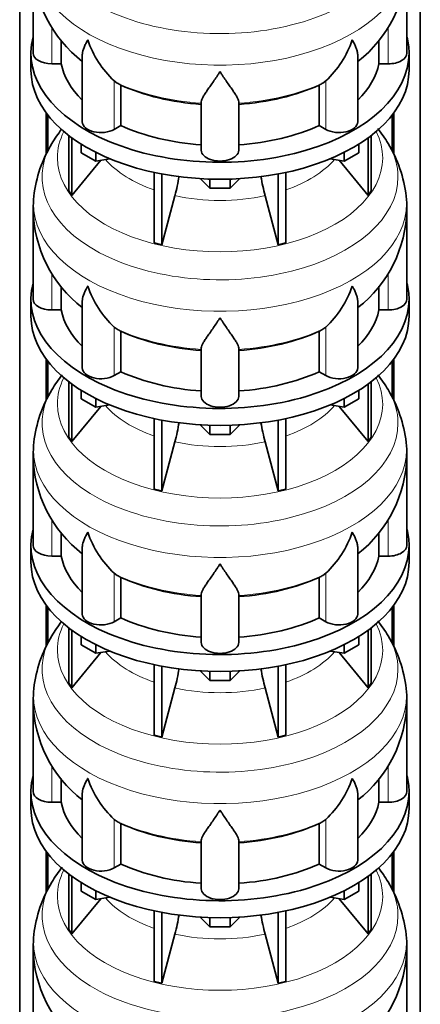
# Model space of a CAD drawing. Header units: millimetres. Extents: x 166 to 773, y -2765 to 2013.
# Tile 6 of 22: x 579 to 772, y -2277 to -1804. Entities that reach past the tile are written whole.
import ezdxf

# ---------------------------------------------------------------- set-up
doc = ezdxf.new("R2010")
doc.units = ezdxf.units.MM
doc.layers.add('LOW_134-13', color=7, linetype='Continuous')
doc.layers.add('VSI134_DIFFUSORE', color=7, linetype='Continuous')

# ---------------------------------------------------------------- blocks, each defined once
blk = doc.blocks.new('SE4')
at = {"layer": 'LOW_134-13', "color": 7, "linetype": 'Continuous', "lineweight": 35}
for p, q in [((579.14, -2497.85), (579.14, -946.16)), ((771.99, -2497.85), (771.99, -946.16)), ((591.89, -1848.43), (591.89, -1868.15)), ((592.64, -1849.42), (592.64, -1866.74)), ((758.49, -1849.42), (758.49, -1866.79)), ((759.24, -1848.43), (759.24, -1868.19)), ((591.89, -1966.82), (591.89, -1986.54)), ((592.64, -1967.81), (592.64, -1985.13)), ((758.49, -1967.81), (758.49, -1985.18)), ((759.24, -1966.82), (759.24, -1986.58)), ((591.89, -2085.21), (591.89, -2104.93)), ((592.64, -2086.2), (592.64, -2103.52)), ((758.49, -2086.2), (758.49, -2103.57)), ((759.24, -2085.21), (759.24, -2104.97)), ((591.89, -2203.6), (591.89, -2223.32)), ((592.64, -2204.59), (592.64, -2221.92)), ((758.49, -2204.59), (758.49, -2221.96)), ((759.24, -2203.6), (759.24, -2223.37))]:
    blk.add_line(p, q, dxfattribs=at)
at = {"layer": 'VSI134_DIFFUSORE', "color": 7, "linetype": 'Continuous', "lineweight": 35}
for p, q in [((585.57, -1776.56), (585.57, -1819.61)), ((765.57, -1819.61), (765.57, -1776.56)), ((599.09, -1824.81), (599.09, -1813.44)), ((752.04, -1813.36), (752.04, -1824.81)), ((584.57, -1819.61), (584.57, -1827.78)), ((609.29, -1820.52), (609.29, -1852.68)), ((741.84, -1852.68), (741.84, -1820.54)), ((766.57, -1827.78), (766.57, -1819.61)), ((594.57, -1824.81), (599.09, -1824.81)), ((752.04, -1824.81), (756.57, -1824.81)), ((626.08, -1834.06), (624.65, -1833.01)), ((627.86, -1854.51), (627.86, -1835.03)), ((723.28, -1835.03), (723.28, -1854.51)), ((726.48, -1833.01), (725.06, -1834.06)), ((666.57, -1866.38), (666.57, -1843.03)), ((684.57, -1866.38), (684.57, -1843.03)), ((624.65, -1856.36), (627.86, -1854.51)), ((723.28, -1854.51), (726.48, -1856.36)), ((602.74, -1859.28), (602.74, -1885.96)), ((604.27, -1860.43), (604.27, -1888.09)), ((746.86, -1860.43), (746.86, -1888.09)), ((748.39, -1859.28), (748.39, -1885.96)), ((608.81, -1867.54), (608.81, -1863.48)), ((742.32, -1867.54), (742.32, -1863.48)), ((615.75, -1871.55), (608.81, -1867.54)), ((615.75, -1871.55), (615.75, -1867.37)), ((622.57, -1870.49), (615.75, -1871.55)), ((735.38, -1871.55), (728.56, -1870.49)), ((735.38, -1871.55), (735.38, -1867.37)), ((742.32, -1867.54), (735.38, -1871.55)), ((604.27, -1888.09), (618.13, -1871.18)), ((733, -1871.18), (746.86, -1888.09)), ((643.87, -1877.03), (643.87, -1910.96)), ((647.56, -1877.77), (647.56, -1911.84)), ((670.66, -1884.68), (666.01, -1880.03)), ((685.12, -1880.03), (680.47, -1884.68)), ((703.57, -1877.77), (703.57, -1911.84)), ((707.26, -1877.03), (707.26, -1910.96)), ((670.66, -1884.68), (670.66, -1880.24)), ((680.47, -1884.68), (670.66, -1884.68)), ((680.47, -1884.68), (680.47, -1880.24)), ((602.74, -1885.96), (604.27, -1888.09)), ((647.56, -1911.84), (653.84, -1888.22)), ((697.29, -1888.22), (703.57, -1911.84)), ((746.86, -1888.09), (748.39, -1885.96)), ((585.57, -1894.95), (585.57, -1938.01)), ((765.57, -1938.01), (765.57, -1894.95)), ((643.87, -1910.96), (647.56, -1911.84)), ((703.57, -1911.84), (707.26, -1910.96)), ((599.09, -1943.2), (599.09, -1931.83)), ((752.04, -1931.76), (752.04, -1943.2)), ((584.57, -1938.01), (584.57, -1946.17)), ((609.29, -1938.91), (609.29, -1971.07)), ((741.84, -1971.07), (741.84, -1938.93)), ((766.57, -1946.17), (766.57, -1938.01)), ((594.57, -1943.2), (599.09, -1943.2)), ((752.04, -1943.2), (756.57, -1943.2)), ((626.08, -1952.45), (624.65, -1951.4)), ((627.86, -1972.9), (627.86, -1953.42)), ((723.28, -1953.42), (723.28, -1972.9)), ((726.48, -1951.4), (725.06, -1952.45)), ((666.57, -1984.77), (666.57, -1961.42)), ((684.57, -1984.77), (684.57, -1961.42)), ((624.65, -1974.75), (627.86, -1972.9)), ((723.28, -1972.9), (726.48, -1974.75)), ((602.74, -1977.67), (602.74, -2004.35)), ((604.27, -1978.82), (604.27, -2006.48)), ((746.86, -1978.82), (746.86, -2006.48)), ((748.39, -1977.67), (748.39, -2004.35)), ((608.81, -1985.93), (608.81, -1981.88)), ((742.32, -1985.93), (742.32, -1981.88)), ((615.75, -1989.94), (608.81, -1985.93)), ((615.75, -1989.94), (615.75, -1985.76)), ((622.57, -1988.88), (615.75, -1989.94)), ((735.38, -1989.94), (728.56, -1988.88)), ((735.38, -1989.94), (735.38, -1985.76)), ((742.32, -1985.93), (735.38, -1989.94)), ((604.27, -2006.48), (618.13, -1989.57)), ((733, -1989.57), (746.86, -2006.48)), ((643.87, -1995.42), (643.87, -2029.35)), ((647.56, -1996.16), (647.56, -2030.23)), ((670.66, -2003.07), (666.01, -1998.42)), ((685.12, -1998.42), (680.47, -2003.07)), ((703.57, -1996.16), (703.57, -2030.23)), ((707.26, -1995.42), (707.26, -2029.35)), ((670.66, -2003.07), (670.66, -1998.63)), ((680.47, -2003.07), (670.66, -2003.07)), ((680.47, -2003.07), (680.47, -1998.63)), ((602.74, -2004.35), (604.27, -2006.48)), ((647.56, -2030.23), (653.84, -2006.61)), ((697.29, -2006.61), (703.57, -2030.23)), ((746.86, -2006.48), (748.39, -2004.35)), ((585.57, -2013.34), (585.57, -2056.4)), ((765.57, -2056.4), (765.57, -2013.34)), ((643.87, -2029.35), (647.56, -2030.23)), ((703.57, -2030.23), (707.26, -2029.35)), ((599.09, -2061.59), (599.09, -2050.22)), ((752.04, -2050.15), (752.04, -2061.59)), ((584.57, -2056.4), (584.57, -2064.56)), ((609.29, -2057.3), (609.29, -2089.47)), ((741.84, -2089.47), (741.84, -2057.33)), ((766.57, -2064.56), (766.57, -2056.4)), ((594.57, -2061.59), (599.09, -2061.59)), ((752.04, -2061.59), (756.57, -2061.59)), ((626.08, -2070.84), (624.65, -2069.79)), ((627.86, -2091.29), (627.86, -2071.81)), ((723.28, -2071.81), (723.28, -2091.29)), ((726.48, -2069.79), (725.06, -2070.84)), ((666.57, -2103.16), (666.57, -2079.82)), ((684.57, -2103.16), (684.57, -2079.82)), ((624.65, -2093.14), (627.86, -2091.29)), ((723.28, -2091.29), (726.48, -2093.14)), ((602.74, -2096.06), (602.74, -2122.74)), ((604.27, -2097.21), (604.27, -2124.88)), ((746.86, -2097.21), (746.86, -2124.88)), ((748.39, -2096.06), (748.39, -2122.74)), ((608.81, -2104.32), (608.81, -2100.27)), ((742.32, -2104.32), (742.32, -2100.27)), ((615.75, -2108.33), (608.81, -2104.32)), ((615.75, -2108.33), (615.75, -2104.16)), ((622.57, -2107.27), (615.75, -2108.33)), ((735.38, -2108.33), (728.56, -2107.27)), ((735.38, -2108.33), (735.38, -2104.16)), ((742.32, -2104.32), (735.38, -2108.33)), ((604.27, -2124.88), (618.13, -2107.96)), ((733, -2107.96), (746.86, -2124.88)), ((643.87, -2113.81), (643.87, -2147.74)), ((647.56, -2114.55), (647.56, -2148.62)), ((670.66, -2121.46), (666.01, -2116.81)), ((685.12, -2116.81), (680.47, -2121.46)), ((703.57, -2114.55), (703.57, -2148.62)), ((707.26, -2113.81), (707.26, -2147.74)), ((670.66, -2121.46), (670.66, -2117.03)), ((680.47, -2121.46), (670.66, -2121.46)), ((680.47, -2121.46), (680.47, -2117.03)), ((602.74, -2122.74), (604.27, -2124.88)), ((647.56, -2148.62), (653.84, -2125)), ((697.29, -2125), (703.57, -2148.62)), ((746.86, -2124.88), (748.39, -2122.74)), ((585.57, -2131.73), (585.57, -2174.79)), ((765.57, -2174.79), (765.57, -2131.73)), ((643.87, -2147.74), (647.56, -2148.62)), ((703.57, -2148.62), (707.26, -2147.74)), ((599.09, -2179.99), (599.09, -2168.62)), ((752.04, -2168.54), (752.04, -2179.99)), ((584.57, -2174.79), (584.57, -2182.95)), ((609.29, -2175.69), (609.29, -2207.86)), ((741.84, -2207.86), (741.84, -2175.72)), ((766.57, -2182.95), (766.57, -2174.79)), ((594.57, -2179.99), (599.09, -2179.99)), ((752.04, -2179.99), (756.57, -2179.99)), ((626.08, -2189.24), (624.65, -2188.19)), ((627.86, -2209.68), (627.86, -2190.21)), ((723.28, -2190.21), (723.28, -2209.68)), ((726.48, -2188.19), (725.06, -2189.24)), ((666.57, -2221.56), (666.57, -2198.21)), ((684.57, -2221.56), (684.57, -2198.21)), ((624.65, -2211.53), (627.86, -2209.68)), ((723.28, -2209.68), (726.48, -2211.53)), ((602.74, -2214.46), (602.74, -2241.13)), ((604.27, -2215.6), (604.27, -2243.27)), ((746.86, -2215.6), (746.86, -2243.27)), ((748.39, -2214.46), (748.39, -2241.13)), ((608.81, -2222.71), (608.81, -2218.66)), ((742.32, -2222.71), (742.32, -2218.66)), ((615.75, -2226.72), (608.81, -2222.71)), ((615.75, -2226.72), (615.75, -2222.55)), ((622.57, -2225.67), (615.75, -2226.72)), ((735.38, -2226.72), (728.56, -2225.67)), ((735.38, -2226.72), (735.38, -2222.55)), ((742.32, -2222.71), (735.38, -2226.72)), ((604.27, -2243.27), (618.13, -2226.35)), ((733, -2226.35), (746.86, -2243.27)), ((643.87, -2232.2), (643.87, -2266.13)), ((647.56, -2232.94), (647.56, -2267.01)), ((670.66, -2239.85), (666.01, -2235.2)), ((685.12, -2235.2), (680.47, -2239.85)), ((703.57, -2232.94), (703.57, -2267.01)), ((707.26, -2232.2), (707.26, -2266.13)), ((670.66, -2239.85), (670.66, -2235.42)), ((680.47, -2239.85), (670.66, -2239.85)), ((680.47, -2239.85), (680.47, -2235.42)), ((602.74, -2241.13), (604.27, -2243.27)), ((647.56, -2267.01), (653.84, -2243.4)), ((697.29, -2243.4), (703.57, -2267.01)), ((746.86, -2243.27), (748.39, -2241.13)), ((585.57, -2250.13), (585.57, -2293.18)), ((765.57, -2293.18), (765.57, -2250.13)), ((643.87, -2266.13), (647.56, -2267.01)), ((703.57, -2267.01), (707.26, -2266.13))]:
    blk.add_line(p, q, dxfattribs=at)
at = {"layer": 'VSI134_DIFFUSORE', "color": 4, "linetype": 'Continuous', "lineweight": 9}
for p, q in [((594.57, -1824.81), (594.57, -1807.06)), ((756.57, -1824.81), (756.57, -1807.05)), ((624.65, -1856.36), (624.65, -1833.01)), ((726.48, -1856.36), (726.48, -1833.01)), ((594.57, -1943.2), (594.57, -1925.46)), ((756.57, -1943.2), (756.57, -1925.44)), ((624.65, -1974.75), (624.65, -1951.4)), ((726.48, -1974.75), (726.48, -1951.4)), ((594.57, -2061.59), (594.57, -2043.85)), ((756.57, -2061.59), (756.57, -2043.83)), ((624.65, -2093.14), (624.65, -2069.79)), ((726.48, -2093.14), (726.48, -2069.79)), ((594.57, -2179.99), (594.57, -2162.24)), ((756.57, -2179.99), (756.57, -2162.22)), ((624.65, -2211.53), (624.65, -2188.19)), ((726.48, -2211.53), (726.48, -2188.19))]:
    blk.add_line(p, q, dxfattribs=at)
at = {"layer": 'VSI134_DIFFUSORE', "color": 7, "linetype": 'Continuous', "lineweight": 35}
for centre, radius, start, end in [((646.72, -1775.36), 61.14, 181.132, 232.1909), ((704.26, -1775.42), 61.23, 308.0067, 358.9307), ((657.15, -1798.05), 47.73, 198.6373, 227.0857), ((693.98, -1798.05), 47.73, 312.9143, 341.3628), ((633.99, -1821.67), 14.7, 237.4509, 245.3566), ((717.15, -1821.67), 14.7, 294.6434, 302.5491), ((654.54, -1898.85), 69.74, 142.3464, 149.2085), ((696.68, -1898.83), 69.66, 30.8438, 37.9749), ((647.61, -1895.39), 62.02, 148.6936, 173.583), ((702.92, -1895.52), 62.63, 6.4516, 31.1365), ((564, -1863.91), 93.08, 344.857, 350.7337), ((785.82, -1864.11), 91.75, 189.3585, 195.2315), ((864.92, -1907.13), 279.6, 176.1675, 177.5056), ((733.93, -1893.49), 31.58, 357.3423, 9.1126), ((646.72, -1893.75), 61.14, 181.132, 232.1909), ((704.26, -1893.82), 61.23, 308.0067, 358.9307), ((657.15, -1916.44), 47.73, 198.6373, 227.0857), ((693.98, -1916.44), 47.73, 312.9143, 341.3628), ((633.99, -1940.06), 14.7, 237.4509, 245.3566), ((717.15, -1940.06), 14.7, 294.6434, 302.5491), ((654.54, -2017.25), 69.74, 142.0466, 149.2085), ((696.68, -2017.23), 69.66, 30.8438, 37.9749), ((647.61, -2013.78), 62.02, 148.6936, 173.583), ((702.92, -2013.91), 62.63, 6.4516, 31.1365), ((564, -1982.3), 93.08, 344.857, 350.7337), ((785.82, -1982.51), 91.75, 189.3585, 195.2315), ((864.92, -2025.52), 279.6, 176.1675, 177.5056), ((733.93, -2011.89), 31.58, 357.3423, 9.1126), ((646.72, -2012.14), 61.14, 181.132, 232.1909), ((704.26, -2012.21), 61.23, 308.0067, 358.9307), ((657.15, -2034.84), 47.73, 198.6373, 227.0857), ((693.98, -2034.84), 47.73, 312.9143, 341.3628), ((633.99, -2058.45), 14.7, 237.4509, 245.3566), ((717.15, -2058.45), 14.7, 294.6434, 302.5491), ((654.54, -2135.64), 69.74, 142.3464, 149.2085), ((696.68, -2135.62), 69.66, 30.8438, 37.9749), ((647.61, -2132.17), 62.02, 148.6936, 173.583), ((702.92, -2132.3), 62.63, 6.4516, 31.1365), ((564, -2100.69), 93.08, 344.857, 350.7337), ((785.82, -2100.9), 91.75, 189.3585, 195.2315), ((864.92, -2143.91), 279.6, 176.1675, 177.5056), ((733.93, -2130.28), 31.58, 357.3423, 9.1126), ((646.72, -2130.54), 61.14, 181.132, 232.1909), ((704.26, -2130.6), 61.23, 308.0067, 358.9307), ((657.15, -2153.23), 47.73, 198.6373, 227.0857), ((693.98, -2153.23), 47.73, 312.9143, 341.3628), ((633.99, -2176.84), 14.7, 237.4509, 245.3566), ((717.15, -2176.84), 14.7, 294.6434, 302.5491), ((654.54, -2254.03), 69.74, 142.0466, 149.2085), ((696.68, -2254.01), 69.66, 30.8438, 37.7165), ((647.61, -2250.57), 62.02, 148.6936, 173.583), ((702.92, -2250.69), 62.63, 6.4516, 31.1365), ((564, -2219.08), 93.08, 344.857, 350.7337), ((785.82, -2219.29), 91.75, 189.3585, 195.2315), ((864.92, -2262.31), 279.6, 176.1675, 177.5056), ((733.93, -2248.67), 31.58, 357.3423, 9.1126), ((646.72, -2248.93), 61.14, 181.132, 232.1909), ((704.26, -2248.99), 61.23, 308.0067, 358.9307)]:
    blk.add_arc(centre, radius, start, end, dxfattribs=at)
at = {"layer": 'VSI134_DIFFUSORE', "color": 4, "linetype": 'Continuous', "lineweight": 9}
for centre, major_axis, start_param, end_param in [((675.57, -1760.84), (85.67, 0), 2.81186, 6.283185), ((675.57, -1773.6), (-89.83, 0), 0, 3.209019), ((675.57, -1798.14), (-79.5, 0), 0.898849, 1.457346), ((675.57, -1798.14), (79.5, 0), 4.82584, 5.384336), ((675.57, -1870.04), (-78.3, 0), 0, 3.425204), ((675.57, -1870.04), (-78.3, 0), 5.999574, 6.283185), ((675.57, -1879.23), (85.67, 0), 2.81186, 6.283185), ((675.57, -1879.23), (85.67, 0), 0, 0.330126), ((675.57, -1854.92), (-61.63, 0), 0.463231, 1.030574), ((675.57, -1854.92), (61.63, 0), 5.252612, 5.819954), ((675.57, -1891.99), (-89.83, 0), 0, 3.209019), ((675.57, -1891.99), (-89.83, 0), 6.2156, 6.283185), ((675.57, -1854.92), (-61.63, 0), 1.210556, 1.931037), ((675.57, -1916.53), (-79.5, 0), 0.898849, 1.457346), ((675.57, -1916.53), (79.5, 0), 4.82584, 5.384336), ((675.57, -1988.43), (-78.3, 0), 0, 3.425204), ((675.57, -1988.43), (-78.3, 0), 5.999574, 6.283185), ((675.57, -1997.62), (85.67, 0), 2.81186, 6.283185), ((675.57, -1997.62), (85.67, 0), 0, 0.330126), ((675.57, -1973.31), (-61.63, 0), 0.463231, 1.030574), ((675.57, -1973.31), (61.63, 0), 5.252612, 5.819954), ((675.57, -2010.38), (-89.83, 0), 6.2156, 6.283185), ((675.57, -2010.38), (-89.83, 0), 0, 3.209019), ((675.57, -1973.31), (-61.63, 0), 1.210556, 1.931037), ((675.57, -2034.92), (-79.5, 0), 0.898849, 1.457346), ((675.57, -2034.92), (79.5, 0), 4.82584, 5.384336), ((675.57, -2106.82), (-78.3, 0), 0, 3.425204), ((675.57, -2106.82), (-78.3, 0), 5.999574, 6.283185), ((675.57, -2116.02), (85.67, 0), 2.81186, 6.283185), ((675.57, -2116.02), (85.67, 0), 0, 0.330126), ((675.57, -2091.71), (-61.63, 0), 0.463231, 1.030574), ((675.57, -2091.71), (61.63, 0), 5.252612, 5.819954), ((675.57, -2128.77), (-89.83, 0), 6.2156, 6.283185), ((675.57, -2128.77), (-89.83, 0), 0, 3.209019), ((675.57, -2091.71), (-61.63, 0), 1.210556, 1.931037), ((675.57, -2153.32), (-79.5, 0), 0.898849, 1.457346), ((675.57, -2153.32), (79.5, 0), 4.82584, 5.384336), ((675.57, -2225.22), (-78.3, 0), 0, 3.425204), ((675.57, -2225.22), (-78.3, 0), 5.999574, 6.283185), ((675.57, -2234.41), (85.67, 0), 2.81186, 6.283185), ((675.57, -2234.41), (85.67, 0), 0, 0.330126), ((675.57, -2210.1), (-61.63, 0), 0.463231, 1.030574), ((675.57, -2210.1), (61.63, 0), 5.252612, 5.819954), ((675.57, -2247.16), (-89.83, 0), 6.2156, 6.283185), ((675.57, -2247.16), (-89.83, 0), 0, 3.209019), ((675.57, -2210.1), (-61.63, 0), 1.210556, 1.931037)]:
    blk.add_ellipse(centre, major_axis=major_axis, ratio=0.57735, start_param=start_param, end_param=end_param, dxfattribs=at)
at = {"layer": 'VSI134_DIFFUSORE', "color": 7, "linetype": 'Continuous', "lineweight": 35}
for centre, major_axis, start_param, end_param in [((675.57, -1819.61), (91, 0), 2.993207, 6.283185), ((675.57, -1819.61), (91, 0), 0, 0.148386), ((594.57, -1819.61), (9, 0), 3.141593, 4.712389), ((756.57, -1819.61), (-9, 0), 1.570796, 3.141593), ((675.57, -1827.78), (-91, 0), 0, 3.141593), ((675.57, -1819.61), (-77, 0), 0.117151, 0.534109), ((675.57, -1819.61), (77, 0), 5.749077, 6.166034), ((675.57, -1800.14), (-77, 0), 0.902549, 1.453645), ((675.57, -1800.14), (77, 0), 4.82954, 5.380636), ((618.29, -1852.68), (9, 0), 3.141593, 5.497787), ((675.57, -1819.61), (-77, 0), 0.902549, 1.453645), ((675.57, -1819.61), (77, 0), 4.82954, 5.380636), ((732.84, -1852.68), (-9, 0), 0.785398, 3.141593), ((675.57, -1866.38), (-9, 0), 0, 3.141593), ((675.57, -1938.01), (91, 0), 2.993207, 6.283185), ((675.57, -1938.01), (91, 0), 0, 0.148386), ((594.57, -1938.01), (9, 0), 3.141593, 4.712389), ((756.57, -1938.01), (-9, 0), 1.570796, 3.141593), ((675.57, -1946.17), (-91, 0), 0, 3.141593), ((675.57, -1938.01), (-77, 0), 0.117151, 0.534109), ((675.57, -1938.01), (77, 0), 5.749077, 6.166034), ((675.57, -1918.53), (-77, 0), 0.902549, 1.453645), ((675.57, -1918.53), (77, 0), 4.82954, 5.380636), ((618.29, -1971.07), (9, 0), 3.141593, 5.497787), ((675.57, -1938.01), (-77, 0), 0.902549, 1.453645), ((675.57, -1938.01), (77, 0), 4.82954, 5.380636), ((732.84, -1971.07), (-9, 0), 0.785398, 3.141593), ((675.57, -1984.77), (-9, 0), 0, 3.141593), ((675.57, -2056.4), (91, 0), 2.993207, 6.283185), ((675.57, -2056.4), (91, 0), 0, 0.148386), ((594.57, -2056.4), (9, 0), 3.141593, 4.712389), ((756.57, -2056.4), (-9, 0), 1.570796, 3.141593), ((675.57, -2064.56), (-91, 0), 0, 3.141593), ((675.57, -2056.4), (-77, 0), 0.117151, 0.534109), ((675.57, -2056.4), (77, 0), 5.749077, 6.166034), ((675.57, -2036.92), (-77, 0), 0.902549, 1.453645), ((675.57, -2036.92), (77, 0), 4.82954, 5.380636), ((618.29, -2089.47), (9, 0), 3.141593, 5.497787), ((675.57, -2056.4), (-77, 0), 0.902549, 1.453645), ((675.57, -2056.4), (77, 0), 4.82954, 5.380636), ((732.84, -2089.47), (-9, 0), 0.785398, 3.141593), ((675.57, -2103.16), (-9, 0), 0, 3.141593), ((675.57, -2174.79), (91, 0), 2.993207, 6.283185), ((675.57, -2174.79), (91, 0), 0, 0.148386), ((594.57, -2174.79), (9, 0), 3.141593, 4.712389), ((756.57, -2174.79), (-9, 0), 1.570796, 3.141593), ((675.57, -2182.95), (-91, 0), 0, 3.141593), ((675.57, -2174.79), (-77, 0), 0.117151, 0.534109), ((675.57, -2174.79), (77, 0), 5.749077, 6.166034), ((675.57, -2155.31), (-77, 0), 0.902549, 1.453645), ((675.57, -2155.31), (77, 0), 4.82954, 5.380636), ((618.29, -2207.86), (9, 0), 3.141593, 5.497787), ((675.57, -2174.79), (-77, 0), 0.902549, 1.453645), ((675.57, -2174.79), (77, 0), 4.82954, 5.380636), ((732.84, -2207.86), (-9, 0), 0.785398, 3.141593), ((675.57, -2221.56), (-9, 0), 0, 3.141593)]:
    blk.add_ellipse(centre, major_axis=major_axis, ratio=0.57735, start_param=start_param, end_param=end_param, dxfattribs=at)
for points, knots in [([(609.29, -1820.54), (609.29, -1820.38), (609.3, -1820.22), (609.38, -1819.04), (609.67, -1817.99), (610.34, -1816.32), (610.6, -1815.74), (611.06, -1814.85), (611.22, -1814.55), (611.47, -1814.09), (611.6, -1813.86), (611.74, -1813.62), (611.83, -1813.46), (611.88, -1813.38), (611.93, -1813.31)], [0.4600931, 0.4600931, 0.4600931, 0.4600931, 0.5, 0.5, 0.75, 0.75, 0.875, 0.875, 0.9375, 0.9375, 0.96875, 0.984375, 0.984375, 1, 1, 1, 1]), ([(741.84, -1820.55), (741.84, -1820.4), (741.84, -1820.24), (741.79, -1819.58), (741.7, -1819.07), (741.43, -1818.01), (741.25, -1817.46), (740.8, -1816.33), (740.53, -1815.75), (740.08, -1814.86), (739.92, -1814.55), (739.66, -1814.09), (739.57, -1813.94), (739.39, -1813.62), (739.3, -1813.46), (739.21, -1813.31)], [0.4604904, 0.4604904, 0.4604904, 0.4604904, 0.5, 0.5, 0.625, 0.625, 0.75, 0.75, 0.875, 0.875, 0.9375, 0.9375, 0.96875, 0.96875, 1, 1, 1, 1]), ([(675.57, -1828.53), (675.43, -1828.74), (675.3, -1828.95), (675.03, -1829.37), (674.9, -1829.58), (674.5, -1830.19), (674.24, -1830.6), (673.45, -1831.79), (672.94, -1832.56), (671.92, -1834.03), (671.43, -1834.75), (670.48, -1836.1), (670.03, -1836.74), (669.18, -1837.96), (668.79, -1838.54), (668.25, -1839.36), (668.08, -1839.63), (667.75, -1840.14), (667.6, -1840.39), (667.19, -1841.11), (666.97, -1841.55), (666.66, -1842.35), (666.57, -1842.71), (666.57, -1843.03)], [0, 0, 0, 0, 0.03125, 0.03125, 0.0625, 0.0625, 0.125, 0.125, 0.25, 0.25, 0.375, 0.375, 0.5, 0.5, 0.625, 0.625, 0.6875, 0.6875, 0.75, 0.75, 0.875, 0.875, 1, 1, 1, 1]), ([(684.57, -1843.03), (684.57, -1842.71), (684.48, -1842.35), (684.16, -1841.55), (683.94, -1841.11), (683.53, -1840.39), (683.38, -1840.14), (683.06, -1839.63), (682.89, -1839.36), (682.35, -1838.54), (681.95, -1837.96), (681.1, -1836.74), (680.65, -1836.1), (679.71, -1834.75), (679.21, -1834.04), (678.2, -1832.56), (677.68, -1831.79), (676.89, -1830.6), (676.63, -1830.2), (676.23, -1829.58), (676.1, -1829.37), (675.83, -1828.95), (675.7, -1828.74), (675.57, -1828.53)], [0, 0, 0, 0, 0.125, 0.125, 0.25, 0.25, 0.3125, 0.3125, 0.375, 0.375, 0.5, 0.5, 0.625, 0.625, 0.75, 0.75, 0.875, 0.875, 0.9375, 0.9375, 0.96875, 0.96875, 1, 1, 1, 1]), ([(609.29, -1938.93), (609.29, -1938.77), (609.3, -1938.61), (609.38, -1937.43), (609.67, -1936.38), (610.34, -1934.71), (610.6, -1934.13), (611.06, -1933.24), (611.22, -1932.94), (611.47, -1932.48), (611.6, -1932.25), (611.74, -1932.01), (611.83, -1931.86), (611.88, -1931.78), (611.93, -1931.7)], [0.4600931, 0.4600931, 0.4600931, 0.4600931, 0.5, 0.5, 0.75, 0.75, 0.875, 0.875, 0.9375, 0.9375, 0.96875, 0.984375, 0.984375, 1, 1, 1, 1]), ([(741.84, -1938.95), (741.84, -1938.79), (741.84, -1938.63), (741.79, -1937.97), (741.7, -1937.46), (741.43, -1936.4), (741.25, -1935.85), (740.8, -1934.72), (740.53, -1934.14), (740.08, -1933.25), (739.92, -1932.95), (739.66, -1932.48), (739.57, -1932.33), (739.39, -1932.01), (739.3, -1931.86), (739.21, -1931.7)], [0.4604904, 0.4604904, 0.4604904, 0.4604904, 0.5, 0.5, 0.625, 0.625, 0.75, 0.75, 0.875, 0.875, 0.9375, 0.9375, 0.96875, 0.96875, 1, 1, 1, 1]), ([(675.57, -1946.92), (675.43, -1947.13), (675.3, -1947.34), (675.03, -1947.76), (674.9, -1947.97), (674.5, -1948.59), (674.24, -1948.99), (673.45, -1950.18), (672.94, -1950.95), (671.92, -1952.43), (671.43, -1953.14), (670.48, -1954.49), (670.03, -1955.13), (669.18, -1956.35), (668.79, -1956.93), (668.25, -1957.75), (668.08, -1958.02), (667.75, -1958.54), (667.6, -1958.79), (667.19, -1959.51), (666.97, -1959.94), (666.66, -1960.74), (666.57, -1961.1), (666.57, -1961.42)], [0, 0, 0, 0, 0.03125, 0.03125, 0.0625, 0.0625, 0.125, 0.125, 0.25, 0.25, 0.375, 0.375, 0.5, 0.5, 0.625, 0.625, 0.6875, 0.6875, 0.75, 0.75, 0.875, 0.875, 1, 1, 1, 1]), ([(684.57, -1961.42), (684.57, -1961.1), (684.48, -1960.74), (684.16, -1959.95), (683.94, -1959.51), (683.53, -1958.79), (683.38, -1958.54), (683.06, -1958.02), (682.89, -1957.76), (682.35, -1956.94), (681.95, -1956.36), (681.1, -1955.14), (680.65, -1954.49), (679.71, -1953.14), (679.21, -1952.43), (678.2, -1950.95), (677.68, -1950.19), (676.89, -1948.99), (676.63, -1948.59), (676.23, -1947.97), (676.1, -1947.76), (675.83, -1947.34), (675.7, -1947.13), (675.57, -1946.92)], [0, 0, 0, 0, 0.125, 0.125, 0.25, 0.25, 0.3125, 0.3125, 0.375, 0.375, 0.5, 0.5, 0.625, 0.625, 0.75, 0.75, 0.875, 0.875, 0.9375, 0.9375, 0.96875, 0.96875, 1, 1, 1, 1]), ([(609.29, -2057.32), (609.29, -2057.16), (609.3, -2057), (609.38, -2055.83), (609.67, -2054.77), (610.34, -2053.1), (610.6, -2052.53), (611.06, -2051.64), (611.22, -2051.33), (611.47, -2050.87), (611.6, -2050.64), (611.74, -2050.41), (611.83, -2050.25), (611.88, -2050.17), (611.93, -2050.09)], [0.4600931, 0.4600931, 0.4600931, 0.4600931, 0.5, 0.5, 0.75, 0.75, 0.875, 0.875, 0.9375, 0.9375, 0.96875, 0.984375, 0.984375, 1, 1, 1, 1]), ([(741.84, -2057.34), (741.84, -2057.18), (741.84, -2057.03), (741.79, -2056.37), (741.7, -2055.85), (741.43, -2054.79), (741.25, -2054.24), (740.8, -2053.11), (740.53, -2052.54), (740.08, -2051.64), (739.92, -2051.34), (739.66, -2050.88), (739.57, -2050.72), (739.39, -2050.41), (739.3, -2050.25), (739.21, -2050.09)], [0.4604904, 0.4604904, 0.4604904, 0.4604904, 0.5, 0.5, 0.625, 0.625, 0.75, 0.75, 0.875, 0.875, 0.9375, 0.9375, 0.96875, 0.96875, 1, 1, 1, 1]), ([(675.57, -2065.31), (675.43, -2065.52), (675.3, -2065.73), (675.03, -2066.15), (674.9, -2066.36), (674.5, -2066.98), (674.24, -2067.38), (673.45, -2068.57), (672.94, -2069.34), (671.92, -2070.82), (671.43, -2071.53), (670.48, -2072.88), (670.03, -2073.53), (669.18, -2074.75), (668.79, -2075.33), (668.25, -2076.15), (668.08, -2076.41), (667.75, -2076.93), (667.6, -2077.18), (667.19, -2077.9), (666.97, -2078.34), (666.66, -2079.14), (666.57, -2079.5), (666.57, -2079.82)], [0, 0, 0, 0, 0.03125, 0.03125, 0.0625, 0.0625, 0.125, 0.125, 0.25, 0.25, 0.375, 0.375, 0.5, 0.5, 0.625, 0.625, 0.6875, 0.6875, 0.75, 0.75, 0.875, 0.875, 1, 1, 1, 1]), ([(684.57, -2079.82), (684.57, -2079.5), (684.48, -2079.14), (684.16, -2078.34), (683.94, -2077.9), (683.53, -2077.18), (683.38, -2076.93), (683.06, -2076.41), (682.89, -2076.15), (682.35, -2075.33), (681.95, -2074.75), (681.1, -2073.53), (680.65, -2072.89), (679.71, -2071.53), (679.21, -2070.82), (678.2, -2069.34), (677.68, -2068.58), (676.89, -2067.39), (676.63, -2066.98), (676.23, -2066.36), (676.1, -2066.15), (675.83, -2065.73), (675.7, -2065.52), (675.57, -2065.31)], [0, 0, 0, 0, 0.125, 0.125, 0.25, 0.25, 0.3125, 0.3125, 0.375, 0.375, 0.5, 0.5, 0.625, 0.625, 0.75, 0.75, 0.875, 0.875, 0.9375, 0.9375, 0.96875, 0.96875, 1, 1, 1, 1]), ([(609.29, -2175.72), (609.29, -2175.56), (609.3, -2175.4), (609.38, -2174.22), (609.67, -2173.17), (610.34, -2171.49), (610.6, -2170.92), (611.06, -2170.03), (611.22, -2169.73), (611.47, -2169.27), (611.6, -2169.03), (611.74, -2168.8), (611.83, -2168.64), (611.88, -2168.56), (611.93, -2168.48)], [0.4600931, 0.4600931, 0.4600931, 0.4600931, 0.5, 0.5, 0.75, 0.75, 0.875, 0.875, 0.9375, 0.9375, 0.96875, 0.984375, 0.984375, 1, 1, 1, 1]), ([(741.84, -2175.73), (741.84, -2175.57), (741.84, -2175.42), (741.79, -2174.76), (741.7, -2174.24), (741.43, -2173.18), (741.25, -2172.63), (740.8, -2171.51), (740.53, -2170.93), (740.08, -2170.03), (739.92, -2169.73), (739.66, -2169.27), (739.57, -2169.11), (739.39, -2168.8), (739.3, -2168.64), (739.21, -2168.48)], [0.4604904, 0.4604904, 0.4604904, 0.4604904, 0.5, 0.5, 0.625, 0.625, 0.75, 0.75, 0.875, 0.875, 0.9375, 0.9375, 0.96875, 0.96875, 1, 1, 1, 1]), ([(675.57, -2183.7), (675.43, -2183.91), (675.3, -2184.13), (675.03, -2184.55), (674.9, -2184.75), (674.5, -2185.37), (674.24, -2185.77), (673.45, -2186.97), (672.94, -2187.73), (671.92, -2189.21), (671.43, -2189.92), (670.48, -2191.27), (670.03, -2191.92), (669.18, -2193.14), (668.79, -2193.72), (668.25, -2194.54), (668.08, -2194.8), (667.75, -2195.32), (667.6, -2195.57), (667.19, -2196.29), (666.97, -2196.73), (666.66, -2197.53), (666.57, -2197.89), (666.57, -2198.21)], [0, 0, 0, 0, 0.03125, 0.03125, 0.0625, 0.0625, 0.125, 0.125, 0.25, 0.25, 0.375, 0.375, 0.5, 0.5, 0.625, 0.625, 0.6875, 0.6875, 0.75, 0.75, 0.875, 0.875, 1, 1, 1, 1]), ([(684.57, -2198.21), (684.57, -2197.89), (684.48, -2197.53), (684.16, -2196.73), (683.94, -2196.29), (683.53, -2195.57), (683.38, -2195.32), (683.06, -2194.81), (682.89, -2194.54), (682.35, -2193.72), (681.95, -2193.14), (681.1, -2191.92), (680.65, -2191.28), (679.71, -2189.93), (679.21, -2189.21), (678.2, -2187.74), (677.68, -2186.97), (676.89, -2185.78), (676.63, -2185.37), (676.23, -2184.75), (676.1, -2184.55), (675.83, -2184.13), (675.7, -2183.91), (675.57, -2183.7)], [0, 0, 0, 0, 0.125, 0.125, 0.25, 0.25, 0.3125, 0.3125, 0.375, 0.375, 0.5, 0.5, 0.625, 0.625, 0.75, 0.75, 0.875, 0.875, 0.9375, 0.9375, 0.96875, 0.96875, 1, 1, 1, 1])]:
    blk.add_open_spline(points, degree=3, knots=knots, dxfattribs=at)

msp = doc.modelspace()

# ---------------------------------------------------------------- block references
msp.add_blockref('SE4', (0, 0))

doc.saveas('drawing.dxf')
